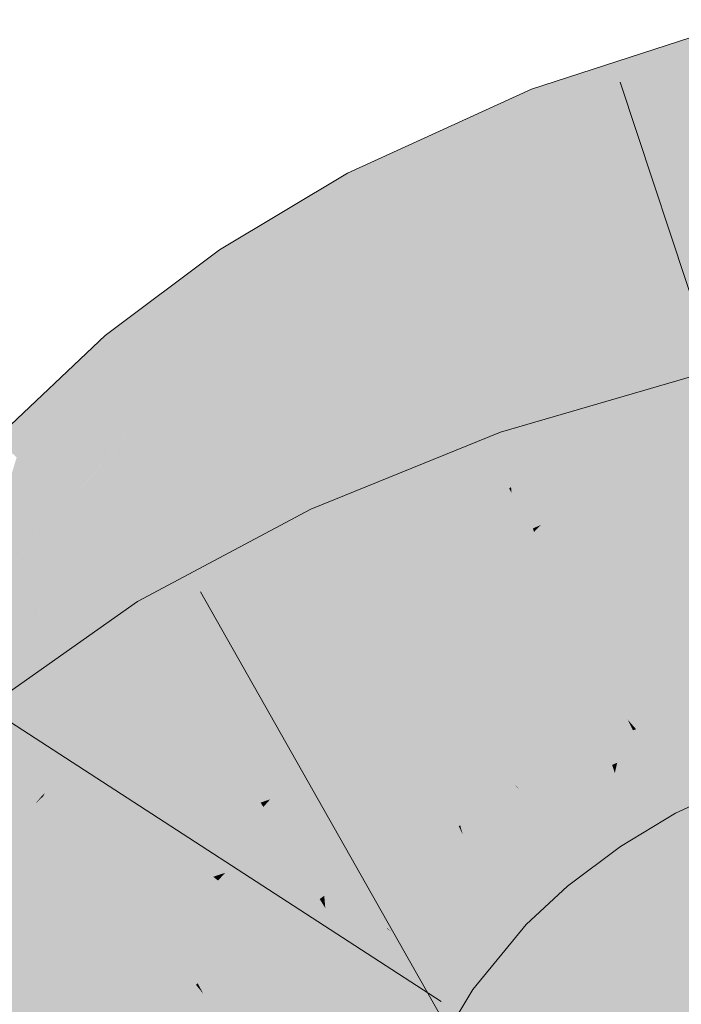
# Model space of a CAD drawing. Extents: x -620 to 300, y 62 to 1112.
# Tile 182 of 256: x 192.542 to 192.772, y 742.757 to 743.099. Entities that reach past the tile are written whole.
import ezdxf

# ---------------------------------------------------------------- set-up
doc = ezdxf.new("R2010")
doc.units = 0
doc.layers.get('0').update_dxf_attribs({"lineweight": 13})
doc.layers.add('E_Leerrohr 25-A06G9S0I8I', color=7, linetype='Continuous', lineweight=9, true_color=0xff8000)
doc.layers.add('E_Leerrohr 25-Shading', color=7, linetype='Continuous', lineweight=9, true_color=0xff8000)

# ---------------------------------------------------------------- blocks, each defined once
blk = doc.blocks.new('Shading-A06G9RJD8I', base_point=(167.93033, 740.8833))
at = {"layer": 'E_Leerrohr 25-Shading', "color": 43, "true_color": 0xd7ab7f}
for points in [[(192.76642, 743.09045), (192.7442, 743.05774), (192.79379, 743.09937), (192.7975, 743.08374)], [(192.72238, 743.06799), (192.76642, 743.09045), (192.72125, 743.07086), (192.74767, 743.08435)], [(192.72238, 743.06799), (192.72925, 743.05048), (192.76642, 743.09045), (192.7442, 743.05774)], [(192.74767, 743.08435), (192.71956, 743.0752), (192.72125, 743.07086)], [(192.7975, 743.08374), (192.7442, 743.05774), (192.79913, 743.07684), (192.73697, 743.04712)], [(192.79913, 743.07684), (192.73697, 743.04712), (192.75931, 743.04974), (192.73289, 743.04108)], [(192.79913, 743.07684), (192.75931, 743.04974), (192.80096, 743.06915)], [(192.66025, 743.03705), (192.66252, 743.03259), (192.71567, 743.07343), (192.68283, 743.04584)], [(192.71567, 743.07343), (192.68283, 743.04584), (192.71956, 743.0752), (192.72125, 743.07086)], [(192.70872, 743.06885), (192.71567, 743.07343), (192.71039, 743.07098)], [(192.66025, 743.03705), (192.70872, 743.06885), (192.65567, 743.04602), (192.71039, 743.07098)], [(192.68283, 743.04584), (192.66389, 743.02991), (192.72125, 743.07086), (192.72238, 743.06799)], [(192.75931, 743.04974), (192.80225, 743.06378), (192.80096, 743.06915)], [(192.66389, 743.02991), (192.67171, 743.01465), (192.72238, 743.06799), (192.72925, 743.05048)], [(192.7442, 743.05774), (192.72925, 743.05048), (192.73697, 743.04712), (192.73157, 743.04449)], [(192.72925, 743.05048), (192.67171, 743.01465), (192.7052, 743.02844), (192.67236, 743.01343)], [(192.72925, 743.05048), (192.7052, 743.02844), (192.73157, 743.04449)], [(192.6208, 743.005), (192.66025, 743.03705), (192.64278, 743.03827), (192.65567, 743.04602)], [(192.66252, 743.03259), (192.66389, 743.02991), (192.68283, 743.04584)], [(192.73157, 743.04449), (192.73289, 743.04108), (192.73697, 743.04712)], [(192.7052, 743.02844), (192.73289, 743.04108), (192.73157, 743.04449)], [(192.64278, 743.03827), (192.61115, 743.01941), (192.61708, 743.01056)], [(192.6208, 743.005), (192.64278, 743.03827), (192.61708, 743.01056)], [(192.6208, 743.005), (192.62343, 743.0011), (192.66025, 743.03705), (192.66252, 743.03259)], [(192.62343, 743.0011), (192.62506, 742.99866), (192.66252, 743.03259), (192.66389, 743.02991)], [(192.62506, 742.99866), (192.67171, 743.01465), (192.66389, 743.02991)], [(192.59372, 743.00629), (192.58676, 742.97217), (192.61115, 743.01941), (192.61708, 743.01056)], [(192.62506, 742.99866), (192.63156, 742.98901), (192.67171, 743.01465), (192.66191, 743.00714)], [(192.66191, 743.00714), (192.67236, 743.01343), (192.67171, 743.01465)], [(192.58676, 742.97217), (192.58662, 742.97144), (192.61708, 743.01056), (192.6208, 743.005)], [(192.5806, 742.97858), (192.59372, 743.00629), (192.573, 742.98761), (192.57527, 742.99249)], [(192.58662, 742.97144), (192.59372, 743.00629), (192.5806, 742.97858)], [(192.58662, 742.97144), (192.58946, 742.96802), (192.6208, 743.005), (192.62343, 743.0011)], [(192.58946, 742.96802), (192.59129, 742.96582), (192.62343, 743.0011), (192.62506, 742.99866)], [(192.59492, 742.96155), (192.63156, 742.98901), (192.59129, 742.96582), (192.62506, 742.99866)], [(192.57527, 742.99249), (192.57138, 742.98956), (192.573, 742.98761)], [(192.54831, 742.96771), (192.56538, 742.96869), (192.57138, 742.98956)], [(192.57138, 742.98956), (192.56538, 742.96869), (192.573, 742.98761)], [(192.56538, 742.96869), (192.5806, 742.97858), (192.573, 742.98761)], [(192.80733, 742.98462), (192.77162, 742.97424), (192.80812, 742.98126), (192.77023, 742.97284)], [(192.77023, 742.97284), (192.74213, 742.94373), (192.80812, 742.98126), (192.80978, 742.9743)], [(192.56538, 742.96869), (192.55536, 742.93365), (192.5806, 742.97858), (192.56915, 742.95032)], [(192.56915, 742.95032), (192.58662, 742.97144), (192.5806, 742.97858)], [(192.81096, 742.96942), (192.80978, 742.9743), (192.73267, 742.9339), (192.74213, 742.94373)], [(192.76714, 742.97217), (192.77162, 742.97424), (192.75508, 742.96942)], [(192.77162, 742.97424), (192.76714, 742.97217), (192.77023, 742.97284)], [(192.55536, 742.93365), (192.55838, 742.93091), (192.58662, 742.97144), (192.58946, 742.96802)], [(192.75349, 742.96899), (192.71121, 742.94897), (192.76714, 742.97217), (192.71216, 742.94611)], [(192.76714, 742.97217), (192.71216, 742.94611), (192.74213, 742.94373), (192.71681, 742.93225)], [(192.76714, 742.97217), (192.74213, 742.94373), (192.77023, 742.97284)], [(192.75349, 742.96899), (192.76714, 742.97217), (192.75508, 742.96942)], [(192.53351, 742.95374), (192.54059, 742.9472), (192.54831, 742.96771)], [(192.54831, 742.96771), (192.54059, 742.9472), (192.56538, 742.96869), (192.55241, 742.9364)], [(192.55241, 742.9364), (192.55536, 742.93365), (192.56538, 742.96869)], [(192.58946, 742.96802), (192.56351, 742.93701), (192.56044, 742.92902), (192.55905, 742.9303)], [(192.58946, 742.96802), (192.56044, 742.92902), (192.59129, 742.96582)], [(192.70979, 742.95319), (192.71121, 742.94897), (192.72635, 742.96112), (192.75349, 742.96899)], [(192.81113, 742.96869), (192.73267, 742.9339), (192.81261, 742.96246), (192.72275, 742.92365)], [(192.81096, 742.96942), (192.73267, 742.9339), (192.80888, 742.96771)], [(192.56049, 742.92896), (192.59492, 742.96155), (192.56044, 742.92902), (192.59129, 742.96582)], [(192.72635, 742.96112), (192.70885, 742.95599), (192.70979, 742.95319)], [(192.81261, 742.96246), (192.72275, 742.92365), (192.77174, 742.93622), (192.72049, 742.92126)], [(192.69357, 742.94348), (192.70979, 742.95319), (192.70778, 742.95557), (192.70885, 742.95599)], [(192.64873, 742.9165), (192.6505, 742.91278), (192.70979, 742.95319), (192.71121, 742.94897)], [(192.68802, 742.94757), (192.67624, 742.93304), (192.70778, 742.95557), (192.69357, 742.94348)], [(192.52238, 742.88721), (192.55241, 742.9364), (192.54059, 742.9472)], [(192.64873, 742.9165), (192.67624, 742.93304), (192.64282, 742.9292), (192.68802, 742.94757)], [(192.6505, 742.91278), (192.65173, 742.9101), (192.71121, 742.94897), (192.71216, 742.94611)], [(192.65173, 742.9101), (192.65724, 742.89832), (192.71216, 742.94611), (192.71681, 742.93225)], [(192.74213, 742.94373), (192.71681, 742.93225), (192.73267, 742.9339), (192.71838, 742.92761)], [(192.52238, 742.88721), (192.52428, 742.88586), (192.55241, 742.9364), (192.54765, 742.92181)], [(192.54765, 742.92181), (192.55536, 742.93365), (192.55241, 742.9364)], [(192.56351, 742.93701), (192.55838, 742.93091), (192.55905, 742.9303)], [(192.52428, 742.88586), (192.55838, 742.93091), (192.55536, 742.93365)], [(192.71681, 742.93225), (192.65724, 742.89832), (192.67146, 742.90137), (192.65831, 742.896)], [(192.71681, 742.93225), (192.67146, 742.90137), (192.71838, 742.92761)], [(192.73267, 742.9339), (192.71838, 742.92761), (192.72275, 742.92365), (192.72008, 742.92249)], [(192.52428, 742.88586), (192.52499, 742.88531), (192.55838, 742.93091), (192.54297, 742.90747)], [(192.55838, 742.93091), (192.54297, 742.90747), (192.55905, 742.9303), (192.5544, 742.92151)], [(192.5544, 742.92151), (192.56049, 742.92896), (192.55905, 742.9303)], [(192.59561, 742.8819), (192.59505, 742.87677), (192.64282, 742.9292), (192.64873, 742.9165)], [(192.59819, 742.90533), (192.59561, 742.8819), (192.64278, 742.9292)], [(192.59561, 742.8819), (192.64282, 742.9292), (192.64278, 742.9292)], [(192.71838, 742.92761), (192.67146, 742.90137), (192.72008, 742.92249), (192.71031, 742.91718)], [(192.71031, 742.91718), (192.72049, 742.92126), (192.72008, 742.92249)], [(192.72008, 742.92249), (192.72049, 742.92126), (192.72275, 742.92365)], [(192.59505, 742.87677), (192.59706, 742.87347), (192.64873, 742.9165), (192.6505, 742.91278)], [(192.59706, 742.87347), (192.59854, 742.87103), (192.6505, 742.91278), (192.65173, 742.9101)], [(192.59854, 742.87103), (192.65724, 742.89832), (192.65173, 742.9101)], [(192.59819, 742.90533), (192.58263, 742.89703), (192.58823, 742.88788)], [(192.58823, 742.88788), (192.59332, 742.87958), (192.59819, 742.90533), (192.59561, 742.8819)], [(192.59854, 742.87103), (192.60175, 742.86584), (192.65724, 742.89832), (192.63994, 742.88623)], [(192.63994, 742.88623), (192.65831, 742.896), (192.65724, 742.89832)], [(192.54732, 742.8324), (192.56754, 742.86945), (192.55675, 742.87885), (192.5802, 742.89532)], [(192.55452, 742.83911), (192.58263, 742.89703), (192.55122, 742.836), (192.56754, 742.86945)], [(192.58823, 742.88788), (192.58263, 742.89703), (192.57236, 742.85565), (192.55452, 742.83911)], [(192.56754, 742.86945), (192.58263, 742.89703), (192.5802, 742.89532)], [(192.57236, 742.85565), (192.57741, 742.86035), (192.58823, 742.88788), (192.59332, 742.87958)], [(192.59332, 742.87958), (192.59505, 742.87677), (192.59561, 742.8819)], [(192.55675, 742.87885), (192.52673, 742.85773), (192.53966, 742.8418)], [(192.54732, 742.8324), (192.55675, 742.87885), (192.53966, 742.8418)], [(192.57741, 742.86035), (192.59505, 742.87677), (192.59332, 742.87958)], [(192.59505, 742.87677), (192.55452, 742.83911), (192.59706, 742.87347), (192.57916, 742.85699)], [(192.80095, 742.86713), (192.7973, 742.87646), (192.75598, 742.85266), (192.75296, 742.85608)], [(192.56412, 742.83942), (192.59854, 742.87103), (192.5544, 742.83258), (192.55641, 742.83496)], [(192.55641, 742.83496), (192.59854, 742.87103), (192.56001, 742.83936), (192.57916, 742.85699)], [(192.56412, 742.83942), (192.60175, 742.86584), (192.59854, 742.87103)], [(192.57916, 742.85699), (192.59854, 742.87103), (192.59706, 742.87347)], [(192.56754, 742.86945), (192.54732, 742.8324), (192.55122, 742.836)], [(192.76158, 742.84631), (192.80408, 742.85913), (192.75598, 742.85266), (192.80095, 742.86713)], [(192.57916, 742.85699), (192.55452, 742.83911), (192.55032, 742.83038)], [(192.80621, 742.8537), (192.80408, 742.85913), (192.76553, 742.8418), (192.76158, 742.84631)], [(192.7549, 742.85229), (192.75296, 742.85608), (192.73099, 742.84094), (192.73013, 742.84222)], [(192.75598, 742.85266), (192.75296, 742.85608), (192.7549, 742.85229)], [(192.76553, 742.8418), (192.76901, 742.83783), (192.80621, 742.8537), (192.80806, 742.84894)], [(192.73511, 742.83484), (192.75845, 742.84534), (192.73099, 742.84094), (192.7549, 742.85229)], [(192.75845, 742.84534), (192.76158, 742.84631), (192.7549, 742.85229), (192.75598, 742.85266)], [(192.76096, 742.84045), (192.76553, 742.8418), (192.75845, 742.84534), (192.76158, 742.84631)], [(192.76901, 742.83783), (192.7782, 742.82745), (192.80806, 742.84894), (192.81064, 742.84235)], [(192.73804, 742.83051), (192.76096, 742.84045), (192.73511, 742.83484), (192.75845, 742.84534)], [(192.52675, 742.80768), (192.54732, 742.8324), (192.53966, 742.8418)], [(192.71252, 742.82153), (192.73511, 742.83484), (192.71576, 742.83148), (192.73099, 742.84094)], [(192.73099, 742.84094), (192.73013, 742.84222), (192.71576, 742.83148)], [(192.73804, 742.83051), (192.74011, 742.82739), (192.76096, 742.84045), (192.76103, 742.84033)], [(192.74011, 742.82739), (192.74065, 742.8266), (192.76103, 742.84033), (192.76315, 742.83618)], [(192.76315, 742.83618), (192.76901, 742.83783), (192.76096, 742.84045), (192.76553, 742.8418)], [(192.55452, 742.83911), (192.54732, 742.8324), (192.55032, 742.83038), (192.54951, 742.82965)], [(192.54979, 742.82935), (192.55641, 742.83496), (192.55032, 742.83038), (192.56001, 742.83936)], [(192.74757, 742.81628), (192.76892, 742.82495), (192.74065, 742.8266), (192.76315, 742.83618)], [(192.76892, 742.82495), (192.7782, 742.82745), (192.76315, 742.83618), (192.76901, 742.83783)], [(192.55641, 742.83496), (192.54979, 742.82935), (192.5544, 742.83258)], [(192.71571, 742.81769), (192.73804, 742.83051), (192.71252, 742.82153), (192.73511, 742.83484)], [(192.54732, 742.8324), (192.52661, 742.80756), (192.54951, 742.82965), (192.54706, 742.82678)], [(192.54706, 742.82678), (192.54979, 742.82935), (192.54951, 742.82965)], [(192.54951, 742.82965), (192.54979, 742.82935), (192.55032, 742.83038)], [(192.71252, 742.82153), (192.71576, 742.83148), (192.70862, 742.82617)], [(192.73804, 742.83051), (192.7229, 742.82184), (192.74011, 742.82739), (192.72389, 742.82098)], [(192.71252, 742.82153), (192.70862, 742.82617), (192.6936, 742.80682), (192.69073, 742.80945)], [(192.72002, 742.81256), (192.72633, 742.80505), (192.74065, 742.8266), (192.74757, 742.81628)], [(192.72002, 742.81256), (192.74065, 742.8266), (192.73402, 742.82294)], [(192.74011, 742.82739), (192.72389, 742.82098), (192.73402, 742.82294), (192.7265, 742.81873)], [(192.73402, 742.82294), (192.74065, 742.8266), (192.74011, 742.82739)], [(192.76965, 742.82349), (192.7782, 742.82745), (192.76892, 742.82495)], [(192.71858, 742.81427), (192.72002, 742.81256), (192.73402, 742.82294)], [(192.74757, 742.81628), (192.76965, 742.82349), (192.76892, 742.82495)], [(192.74757, 742.81628), (192.7494, 742.81354), (192.76965, 742.82349), (192.76112, 742.8183)], [(192.69704, 742.80371), (192.71571, 742.81769), (192.6936, 742.80682), (192.71252, 742.82153)], [(192.7229, 742.82184), (192.71571, 742.81769), (192.72389, 742.82098)], [(192.72389, 742.82098), (192.71571, 742.81769), (192.7265, 742.81873), (192.71858, 742.81427)], [(192.70016, 742.80084), (192.71858, 742.81427), (192.69704, 742.80371), (192.71571, 742.81769)], [(192.74757, 742.81628), (192.72633, 742.80505), (192.7494, 742.81354), (192.74123, 742.80927)], [(192.7494, 742.81354), (192.75055, 742.81189), (192.76112, 742.8183)], [(192.70016, 742.80084), (192.70345, 742.79779), (192.71858, 742.81427), (192.72002, 742.81256)], [(192.70345, 742.79779), (192.70876, 742.79297), (192.72002, 742.81256), (192.72633, 742.80505)], [(192.74123, 742.80927), (192.75055, 742.81189), (192.7494, 742.81354)], [(192.69144, 742.80884), (192.69073, 742.80945), (192.66949, 742.78351)], [(192.67068, 742.78235), (192.6936, 742.80682), (192.66949, 742.78351), (192.69144, 742.80884)], [(192.74123, 742.80927), (192.72633, 742.80505), (192.72849, 742.80249)], [(192.75055, 742.81189), (192.74123, 742.80927), (192.73099, 742.79956), (192.72849, 742.80249)], [(192.75055, 742.81189), (192.73099, 742.79956), (192.74121, 742.80487)], [(192.67406, 742.77997), (192.69704, 742.80371), (192.67068, 742.78235), (192.6936, 742.80682)], [(192.6772, 742.77777), (192.70016, 742.80084), (192.67406, 742.77997), (192.69704, 742.80371)], [(192.72633, 742.80505), (192.70876, 742.79297), (192.72849, 742.80249), (192.71124, 742.79065)], [(192.71124, 742.79065), (192.71411, 742.78802), (192.72849, 742.80249), (192.73099, 742.79956)], [(192.73099, 742.79956), (192.73216, 742.79816), (192.74121, 742.80487)], [(192.6772, 742.77777), (192.68233, 742.77411), (192.70016, 742.80084), (192.70345, 742.79779)], [(192.71411, 742.78802), (192.71771, 742.78473), (192.73099, 742.79956), (192.73216, 742.79816)], [(192.68233, 742.77411), (192.68597, 742.77155), (192.70345, 742.79779), (192.70876, 742.79297)], [(192.70876, 742.79297), (192.68597, 742.77155), (192.71124, 742.79065), (192.68877, 742.76959)], [(192.68877, 742.76959), (192.69185, 742.7674), (192.71124, 742.79065), (192.71411, 742.78802)], [(192.71411, 742.78802), (192.69185, 742.7674), (192.70778, 742.77258), (192.69487, 742.76526)], [(192.71411, 742.78802), (192.70778, 742.77258), (192.71771, 742.78473)], [(192.67068, 742.78235), (192.66934, 742.78333), (192.65152, 742.75354), (192.65128, 742.75366)], [(192.65463, 742.75189), (192.67406, 742.77997), (192.65152, 742.75354), (192.67068, 742.78235)], [(192.67068, 742.78235), (192.66949, 742.78351), (192.66934, 742.78333)], [(192.65759, 742.75031), (192.6772, 742.77777), (192.65463, 742.75189), (192.67406, 742.77997)], [(192.65759, 742.75031), (192.66354, 742.74713), (192.6772, 742.77777), (192.68233, 742.77411)], [(192.66354, 742.74713), (192.66608, 742.74579), (192.68233, 742.77411), (192.68597, 742.77155)], [(192.68597, 742.77155), (192.66608, 742.74579), (192.68877, 742.76959), (192.66911, 742.74414)], [(192.69487, 742.76526), (192.69923, 742.76215), (192.70778, 742.77258)], [(192.66911, 742.74414), (192.67232, 742.74249), (192.68877, 742.76959), (192.69185, 742.7674)], [(192.69185, 742.7674), (192.68088, 742.75342), (192.69487, 742.76526)], [(192.68088, 742.75342), (192.69923, 742.76215), (192.69487, 742.76526)], [(192.68088, 742.75342), (192.67232, 742.74249), (192.69923, 742.76215), (192.68361, 742.73645)]]:
    blk.add_solid(points, dxfattribs=at)
at = {"layer": 'E_Leerrohr 25-Shading', "color": 31, "true_color": 0xfabd7f}
for points in [[(192.75931, 743.04974), (192.76205, 743.00665), (192.80225, 743.06378), (192.80687, 743.04425)], [(192.75931, 743.04974), (192.73289, 743.04108), (192.73767, 743.02887)], [(192.73767, 743.02887), (192.75026, 742.9967), (192.75931, 743.04974), (192.76205, 743.00665)], [(192.80687, 743.04425), (192.76205, 743.00665), (192.81657, 743.00336), (192.7646, 742.96667)], [(192.7052, 743.02844), (192.70773, 742.99658), (192.73289, 743.04108), (192.73767, 743.02887)], [(192.7052, 743.02844), (192.67236, 743.01343), (192.67998, 742.99854)], [(192.67998, 742.99854), (192.69051, 742.97797), (192.7052, 743.02844), (192.70773, 742.99658)], [(192.73767, 743.02887), (192.70773, 742.99658), (192.75026, 742.9967), (192.71069, 742.95947)], [(192.66191, 743.00714), (192.66721, 742.98157), (192.67236, 743.01343), (192.67998, 742.99854)], [(192.66191, 743.00714), (192.63156, 742.98901), (192.64032, 742.97595)], [(192.64032, 742.97595), (192.651, 742.96008), (192.66191, 743.00714), (192.66721, 742.98157)], [(192.76205, 743.00665), (192.75026, 742.9967), (192.7646, 742.96667), (192.76257, 742.96521)], [(192.81657, 743.00336), (192.7646, 742.96667), (192.82187, 742.98108), (192.76509, 742.9588)], [(192.67998, 742.99854), (192.66721, 742.98157), (192.69051, 742.97797), (192.67245, 742.95618)], [(192.70773, 742.99658), (192.69051, 742.97797), (192.71069, 742.95947), (192.70346, 742.9527)], [(192.74135, 742.95398), (192.75026, 742.9967), (192.71249, 742.93683), (192.71069, 742.95947)], [(192.76213, 742.96637), (192.75026, 742.9967), (192.74135, 742.95398)], [(192.64032, 742.97595), (192.63156, 742.98901), (192.61592, 742.93652), (192.59492, 742.96155)], [(192.66721, 742.98157), (192.651, 742.96008), (192.67245, 742.95618), (192.66203, 742.94366)], [(192.76509, 742.9588), (192.82265, 742.97778), (192.82187, 742.98108)], [(192.69051, 742.97797), (192.67245, 742.95618), (192.70346, 742.9527), (192.67859, 742.92651)], [(192.83095, 742.94275), (192.82265, 742.97778), (192.77586, 742.93127), (192.76509, 742.9588)], [(192.61592, 742.93652), (192.62657, 742.92383), (192.64032, 742.97595), (192.651, 742.96008)], [(192.76257, 742.96521), (192.76213, 742.96637), (192.73994, 742.94727), (192.74135, 742.95398)], [(192.76257, 742.96521), (192.76509, 742.9588), (192.7646, 742.96667)], [(192.73994, 742.94727), (192.76509, 742.9588), (192.76257, 742.96521)], [(192.61592, 742.93652), (192.59492, 742.96155), (192.59476, 742.89752), (192.56049, 742.92896)], [(192.651, 742.96008), (192.62657, 742.92383), (192.66203, 742.94366), (192.63754, 742.91077)], [(192.71069, 742.95947), (192.70346, 742.9527), (192.71249, 742.93683), (192.71179, 742.93646)], [(192.67245, 742.95618), (192.66203, 742.94366), (192.67859, 742.92651), (192.67561, 742.9234)], [(192.73994, 742.94727), (192.75607, 742.92676), (192.76509, 742.9588), (192.77586, 742.93127)], [(192.70346, 742.9527), (192.67859, 742.92651), (192.71179, 742.93646), (192.68085, 742.91565)], [(192.73994, 742.94727), (192.74135, 742.95398), (192.71266, 742.93475), (192.71249, 742.93683)], [(192.81581, 742.94904), (192.77174, 742.93622), (192.77507, 742.90271), (192.7628, 742.89813)], [(192.71266, 742.93475), (192.72461, 742.91138), (192.73994, 742.94727), (192.75954, 742.92236)], [(192.66203, 742.94366), (192.63754, 742.91077), (192.67561, 742.9234), (192.65102, 742.89471)], [(192.59476, 742.89752), (192.60519, 742.88794), (192.61592, 742.93652), (192.62657, 742.92383)], [(192.68085, 742.91565), (192.71266, 742.93475), (192.71179, 742.93646)], [(192.71179, 742.93646), (192.71266, 742.93475), (192.71249, 742.93683)], [(192.77174, 742.93622), (192.72049, 742.92126), (192.72752, 742.90033)], [(192.77174, 742.93622), (192.72752, 742.90033), (192.7628, 742.89813), (192.73209, 742.88666)], [(192.72461, 742.91138), (192.71266, 742.93475), (192.69115, 742.90027), (192.68085, 742.91565)], [(192.54189, 742.87341), (192.57338, 742.85114), (192.56013, 742.92853), (192.58264, 742.87128)], [(192.5493, 742.89581), (192.56013, 742.92853), (192.5544, 742.92151)], [(192.56013, 742.92853), (192.58264, 742.87128), (192.56049, 742.92896), (192.59476, 742.89752)], [(192.78552, 742.90656), (192.77586, 742.93127), (192.77509, 742.90271), (192.75607, 742.92676)], [(192.67561, 742.9234), (192.68085, 742.91565), (192.67859, 742.92651)], [(192.62657, 742.92383), (192.60519, 742.88794), (192.63754, 742.91077), (192.61592, 742.87811)], [(192.65102, 742.89471), (192.65176, 742.89386), (192.67561, 742.9234), (192.68085, 742.91565)], [(192.75954, 742.92236), (192.72461, 742.91138), (192.79607, 742.87604), (192.75003, 742.86182)], [(192.53371, 742.87915), (192.54189, 742.87341), (192.5544, 742.92151), (192.5493, 742.89581)], [(192.53371, 742.87915), (192.5544, 742.92151), (192.54297, 742.90747)], [(192.72049, 742.92126), (192.6768, 742.88251), (192.72752, 742.90033), (192.68314, 742.86029)], [(192.6768, 742.88251), (192.72049, 742.92126), (192.71031, 742.91718)], [(192.75938, 742.88354), (192.82596, 742.90649), (192.78609, 742.91022), (192.82295, 742.91913)], [(192.65176, 742.89386), (192.65726, 742.88849), (192.68085, 742.91565), (192.69115, 742.90027)], [(192.67146, 742.90137), (192.6768, 742.88251), (192.71031, 742.91718)], [(192.72461, 742.91138), (192.69115, 742.90027), (192.73476, 742.8916), (192.70741, 742.8761)], [(192.63754, 742.91077), (192.61592, 742.87811), (192.65024, 742.89569), (192.62561, 742.8692)], [(192.75938, 742.88354), (192.78609, 742.91022), (192.76173, 742.89362)], [(192.54297, 742.90747), (192.52499, 742.88531), (192.53371, 742.87915)], [(192.82596, 742.90649), (192.75938, 742.88354), (192.80113, 742.89233)], [(192.67146, 742.90137), (192.65831, 742.896), (192.66124, 742.88977)], [(192.66124, 742.88977), (192.66859, 742.87402), (192.67146, 742.90137), (192.6768, 742.88251)], [(192.7628, 742.89813), (192.76173, 742.89362), (192.77507, 742.90271)], [(192.70741, 742.8761), (192.69115, 742.90027), (192.68477, 742.86169), (192.65726, 742.88849)], [(192.73209, 742.88666), (192.72752, 742.90033), (192.69423, 742.8703)], [(192.73209, 742.88666), (192.7357, 742.87585), (192.7628, 742.89813), (192.76173, 742.89362)], [(192.83044, 742.8877), (192.82799, 742.89795), (192.75531, 742.86615), (192.80113, 742.89233)], [(192.59476, 742.89752), (192.58264, 742.87128), (192.60519, 742.88794), (192.58875, 742.85571)], [(192.62561, 742.8692), (192.65176, 742.89386), (192.65024, 742.89569)], [(192.63994, 742.88623), (192.64169, 742.86511), (192.65831, 742.896), (192.66124, 742.88977)], [(192.66069, 742.88324), (192.65176, 742.89386), (192.6274, 742.86761), (192.62561, 742.8692)], [(192.65726, 742.88849), (192.65176, 742.89386), (192.65649, 742.88824)], [(192.70741, 742.8761), (192.72231, 742.85388), (192.73476, 742.8916), (192.75003, 742.86182)], [(192.75938, 742.88354), (192.76173, 742.89362), (192.74149, 742.87982)], [(192.80113, 742.89233), (192.75938, 742.88354), (192.78183, 742.88129), (192.75694, 742.87317)], [(192.61592, 742.87811), (192.60519, 742.88794), (192.58897, 742.85516), (192.58875, 742.85571)], [(192.66124, 742.88977), (192.64169, 742.86511), (192.66859, 742.87402), (192.64336, 742.84509)], [(192.65726, 742.88849), (192.65649, 742.88824), (192.68477, 742.86169), (192.68456, 742.86157)], [(192.68456, 742.86157), (192.65649, 742.88824), (192.68256, 742.86029), (192.67305, 742.86853)], [(192.83044, 742.8877), (192.75145, 742.84973), (192.83342, 742.87518), (192.74939, 742.841)], [(192.83044, 742.8877), (192.75531, 742.86615), (192.75145, 742.84973)], [(192.63994, 742.88623), (192.60175, 742.86584), (192.61238, 742.84845)], [(192.61238, 742.84845), (192.6194, 742.83698), (192.63994, 742.88623), (192.64169, 742.86511)], [(192.6929, 742.86676), (192.68631, 742.84906), (192.73218, 742.88641), (192.7357, 742.87585)], [(192.69423, 742.8703), (192.6929, 742.86676), (192.73209, 742.88666), (192.73218, 742.88641)], [(192.66069, 742.88324), (192.6274, 742.86761), (192.68086, 742.85919), (192.65598, 742.84137)], [(192.6768, 742.88251), (192.66859, 742.87402), (192.68314, 742.86029), (192.67741, 742.85516)], [(192.7357, 742.87585), (192.75938, 742.88354), (192.74149, 742.87982)], [(192.7357, 742.87585), (192.74747, 742.87006), (192.75938, 742.88354), (192.75694, 742.87317)], [(192.75694, 742.87317), (192.75531, 742.86615), (192.78183, 742.88129)], [(192.5246, 742.84344), (192.52791, 742.81915), (192.53371, 742.87915), (192.54189, 742.87341)], [(192.61592, 742.87811), (192.58897, 742.85516), (192.60565, 742.86011)], [(192.61592, 742.87811), (192.60565, 742.86011), (192.62561, 742.8692), (192.62219, 742.86505)], [(192.67741, 742.85516), (192.66859, 742.87402), (192.64427, 742.83398), (192.64336, 742.84509)], [(192.70847, 742.87451), (192.70741, 742.8761), (192.68513, 742.86133), (192.68477, 742.86169)], [(192.69907, 742.84778), (192.72231, 742.85388), (192.68513, 742.86133), (192.70847, 742.87451)], [(192.7357, 742.87585), (192.68631, 742.84906), (192.71217, 742.85797)], [(192.73863, 742.86713), (192.7357, 742.87585), (192.71223, 742.85803)], [(192.74747, 742.87006), (192.7357, 742.87585), (192.73863, 742.86713)], [(192.83342, 742.87518), (192.74939, 742.841), (192.83522, 742.86768), (192.74857, 742.83746)], [(192.75003, 742.86182), (192.75296, 742.85608), (192.79607, 742.87604), (192.79616, 742.87598)], [(192.54189, 742.87341), (192.52791, 742.81915), (192.56363, 742.82562), (192.54095, 742.81226)], [(192.54189, 742.87341), (192.56363, 742.82562), (192.57338, 742.85114)], [(192.58264, 742.87128), (192.57338, 742.85114), (192.58875, 742.85571), (192.58296, 742.84436)], [(192.68631, 742.84906), (192.69423, 742.8703), (192.68314, 742.86029)], [(192.74747, 742.87006), (192.75531, 742.86615), (192.75694, 742.87317)], [(192.6274, 742.86761), (192.62561, 742.8692), (192.62219, 742.86505)], [(192.6274, 742.86761), (192.62219, 742.86505), (192.64909, 742.83569), (192.64023, 742.83374)], [(192.6274, 742.86761), (192.64909, 742.83569), (192.65598, 742.84137)], [(192.68254, 742.86029), (192.67305, 742.86853), (192.68086, 742.85919)], [(192.74158, 742.85834), (192.73863, 742.86713), (192.68883, 742.84027), (192.71223, 742.85803)], [(192.74158, 742.85834), (192.75531, 742.86615), (192.73863, 742.86713), (192.74747, 742.87006)], [(192.74857, 742.83746), (192.83632, 742.86304), (192.83522, 742.86768)], [(192.56412, 742.83942), (192.58325, 742.80298), (192.60175, 742.86584), (192.61238, 742.84845)], [(192.60565, 742.86011), (192.59462, 742.84082), (192.62219, 742.86505), (192.59717, 742.83435)], [(192.59717, 742.83435), (192.60796, 742.82672), (192.62219, 742.86505), (192.64023, 742.83374)], [(192.64336, 742.84509), (192.64169, 742.86511), (192.62543, 742.82715), (192.6194, 742.83698)], [(192.75531, 742.86615), (192.74158, 742.85834), (192.75145, 742.84973), (192.74544, 742.84686)], [(192.58897, 742.85516), (192.59462, 742.84082), (192.60565, 742.86011)], [(192.68631, 742.84906), (192.68314, 742.86029), (192.68109, 742.84729), (192.67741, 742.85516)], [(192.69748, 742.84735), (192.68254, 742.86029), (192.69205, 742.84589), (192.68086, 742.85919)], [(192.69907, 742.84778), (192.68456, 742.86157), (192.69748, 742.84735), (192.68256, 742.86029)], [(192.68456, 742.86157), (192.69907, 742.84778), (192.68477, 742.86169)], [(192.75003, 742.86182), (192.72231, 742.85388), (192.75296, 742.85608), (192.72807, 742.84534)], [(192.85681, 742.7771), (192.83632, 742.86304), (192.77666, 742.75366), (192.74857, 742.83746)], [(192.65598, 742.84137), (192.65962, 742.83801), (192.68086, 742.85919), (192.69205, 742.84589)], [(192.68631, 742.84906), (192.68883, 742.84027), (192.71217, 742.85797)], [(192.74158, 742.85834), (192.68883, 742.84027), (192.69261, 742.8269)], [(192.74158, 742.85834), (192.69261, 742.8269), (192.74544, 742.84686), (192.69481, 742.81921)], [(192.58875, 742.85571), (192.58296, 742.84436), (192.59462, 742.84082), (192.59271, 742.83746)], [(192.67741, 742.85516), (192.64427, 742.83398), (192.66301, 742.84076)], [(192.68109, 742.84729), (192.67741, 742.85516), (192.66301, 742.84076)], [(192.72231, 742.85388), (192.69907, 742.84778), (192.72807, 742.84534), (192.7094, 742.83771)], [(192.72807, 742.84534), (192.73013, 742.84222), (192.75296, 742.85608)], [(192.58296, 742.84436), (192.57338, 742.85114), (192.58159, 742.84119), (192.56735, 742.83533)], [(192.75145, 742.84973), (192.74544, 742.84686), (192.74939, 742.841), (192.74763, 742.84027)], [(192.61238, 742.84845), (192.58325, 742.80298), (192.6194, 742.83698), (192.58859, 742.79285)], [(192.68553, 742.83777), (192.68109, 742.84729), (192.64519, 742.82294), (192.66301, 742.84076)], [(192.68883, 742.84027), (192.68631, 742.84906), (192.68553, 742.83777), (192.68109, 742.84729)], [(192.69748, 742.84735), (192.69205, 742.84589), (192.70888, 742.83746), (192.70161, 742.83453)], [(192.74544, 742.84686), (192.69481, 742.81921), (192.74763, 742.84027), (192.69574, 742.81592)], [(192.69907, 742.84778), (192.69748, 742.84735), (192.7094, 742.83771), (192.70886, 742.83746)], [(192.58296, 742.84436), (192.564, 742.79999), (192.59271, 742.83746), (192.57242, 742.79553)], [(192.64336, 742.84509), (192.62543, 742.82715), (192.62874, 742.82831)], [(192.64427, 742.83398), (192.64336, 742.84509), (192.62877, 742.82837)], [(192.69205, 742.84589), (192.65962, 742.83801), (192.70161, 742.83453), (192.67471, 742.82416)], [(192.72807, 742.84534), (192.7094, 742.83771), (192.73013, 742.84222), (192.71419, 742.83301)], [(192.56735, 742.83533), (192.55559, 742.8045), (192.58159, 742.84119), (192.564, 742.79999)], [(192.59271, 742.83746), (192.59717, 742.83435), (192.59462, 742.84082)], [(192.64427, 742.83398), (192.64519, 742.82294), (192.66301, 742.84076)], [(192.64909, 742.83569), (192.65962, 742.83801), (192.65598, 742.84137)], [(192.68883, 742.84027), (192.68553, 742.83777), (192.69261, 742.8269), (192.69106, 742.82593)], [(192.69574, 742.81592), (192.74857, 742.83746), (192.74763, 742.84027)], [(192.71419, 742.83301), (192.71576, 742.83148), (192.73013, 742.84222)], [(192.74763, 742.84027), (192.74857, 742.83746), (192.74939, 742.841)], [(192.55563, 742.82214), (192.56412, 742.83942), (192.55257, 742.82593), (192.5544, 742.83258)], [(192.55563, 742.82214), (192.57793, 742.79462), (192.56412, 742.83942), (192.58325, 742.80298)], [(192.57242, 742.79553), (192.57321, 742.7951), (192.59271, 742.83746), (192.59717, 742.83435)], [(192.62543, 742.82715), (192.6194, 742.83698), (192.60786, 742.82043)], [(192.64307, 742.83075), (192.67471, 742.82416), (192.64909, 742.83569), (192.65962, 742.83801)], [(192.68417, 742.83661), (192.68553, 742.83777), (192.64557, 742.81848), (192.64519, 742.82294)], [(192.64557, 742.81848), (192.64658, 742.8064), (192.68417, 742.83661), (192.65257, 742.80994)], [(192.68553, 742.83777), (192.64668, 742.80499), (192.69106, 742.82593), (192.64754, 742.79474)], [(192.77666, 742.75366), (192.74857, 742.83746), (192.73315, 742.73584), (192.69574, 742.81592)], [(192.70888, 742.83746), (192.70161, 742.83453), (192.71408, 742.83295), (192.70657, 742.82861)], [(192.7094, 742.83771), (192.70886, 742.83746), (192.71419, 742.83301), (192.71407, 742.83295)], [(192.60796, 742.82672), (192.59717, 742.83435), (192.59036, 742.82318)], [(192.64182, 742.83105), (192.64023, 742.83374), (192.62456, 742.81494), (192.60796, 742.82672)], [(192.64519, 742.82294), (192.64427, 742.83398), (192.62637, 742.82562), (192.62877, 742.82837)], [(192.64616, 742.83508), (192.64023, 742.83374), (192.64182, 742.83105)], [(192.64182, 742.83105), (192.64307, 742.83075), (192.64616, 742.83508), (192.64909, 742.83569)], [(192.70161, 742.83453), (192.67471, 742.82416), (192.70657, 742.82861), (192.68362, 742.81598)], [(192.70657, 742.82861), (192.70862, 742.82617), (192.71408, 742.83295), (192.71576, 742.83148)], [(192.71407, 742.83295), (192.71576, 742.83148), (192.71419, 742.83301)], [(192.5289, 742.7818), (192.54979, 742.82935), (192.54706, 742.82678)], [(192.54979, 742.82935), (192.5289, 742.7818), (192.54625, 742.79907), (192.53076, 742.76105)], [(192.54979, 742.82935), (192.54625, 742.79907), (192.55257, 742.82593)], [(192.5544, 742.83258), (192.54979, 742.82935), (192.55257, 742.82593)], [(192.6507, 742.81561), (192.64182, 742.83105), (192.63269, 742.8092), (192.62456, 742.81494)], [(192.67471, 742.82416), (192.64182, 742.83105), (192.6507, 742.81561)], [(192.52661, 742.80756), (192.5289, 742.7818), (192.54706, 742.82678)], [(192.54625, 742.79907), (192.55563, 742.82214), (192.55257, 742.82593)], [(192.62637, 742.82562), (192.62543, 742.82715), (192.58859, 742.79285), (192.60786, 742.82043)], [(192.59694, 742.81567), (192.60796, 742.82672), (192.60266, 742.82562)], [(192.62456, 742.81494), (192.60796, 742.82672), (192.60938, 742.80151), (192.59694, 742.81567)], [(192.62543, 742.82715), (192.62637, 742.82562), (192.62874, 742.82831)], [(192.69106, 742.82593), (192.64754, 742.79474), (192.69432, 742.81897), (192.6479, 742.79047)], [(192.70657, 742.82861), (192.68362, 742.81598), (192.70862, 742.82617), (192.68832, 742.81171)], [(192.68832, 742.81171), (192.69073, 742.80945), (192.70862, 742.82617)], [(192.69261, 742.8269), (192.69106, 742.82593), (192.69481, 742.81921), (192.69432, 742.81897)], [(192.54095, 742.81226), (192.55559, 742.8045), (192.56363, 742.82562)], [(192.57321, 742.7951), (192.58235, 742.79028), (192.59036, 742.82318), (192.59694, 742.81567)], [(192.60609, 742.79926), (192.62637, 742.82562), (192.58949, 742.79108), (192.58859, 742.79285)], [(192.59036, 742.82318), (192.59694, 742.81567), (192.60266, 742.82562)], [(192.63406, 742.81305), (192.62637, 742.82562), (192.60609, 742.79926)], [(192.64519, 742.82294), (192.62637, 742.82562), (192.63454, 742.81226)], [(192.64557, 742.81848), (192.64519, 742.82294), (192.63641, 742.81415)], [(192.67471, 742.82416), (192.6507, 742.81561), (192.68362, 742.81598), (192.65808, 742.80286)], [(192.53076, 742.76105), (192.55005, 742.74347), (192.55563, 742.82214), (192.57793, 742.79462)], [(192.6479, 742.79047), (192.69574, 742.81592), (192.69432, 742.81897)], [(192.69432, 742.81897), (192.69574, 742.81592), (192.69481, 742.81921)], [(192.59694, 742.81567), (192.58397, 742.79309), (192.60938, 742.80151)], [(192.6507, 742.81561), (192.63269, 742.8092), (192.65808, 742.80286), (192.64862, 742.79797)], [(192.64668, 742.80499), (192.64557, 742.81848), (192.63454, 742.81226), (192.63641, 742.81415)], [(192.73315, 742.73584), (192.69574, 742.81592), (192.69405, 742.71509), (192.6479, 742.79047)], [(192.68362, 742.81598), (192.65808, 742.80286), (192.68832, 742.81171), (192.66286, 742.79456)], [(192.52478, 742.80316), (192.55559, 742.8045), (192.54095, 742.81226)], [(192.63454, 742.81226), (192.63406, 742.81305), (192.59367, 742.78314), (192.60609, 742.79926)], [(192.60864, 742.78302), (192.63454, 742.81226), (192.59738, 742.77606), (192.59367, 742.78314)], [(192.63454, 742.81226), (192.59927, 742.77246), (192.64162, 742.80072), (192.60353, 742.76434)], [(192.62456, 742.81494), (192.60938, 742.80151), (192.61308, 742.80273)], [(192.63269, 742.8092), (192.62456, 742.81494), (192.61308, 742.80273)], [(192.64668, 742.80499), (192.63454, 742.81226), (192.64162, 742.80072)], [(192.64862, 742.79797), (192.63269, 742.8092), (192.61061, 742.80005), (192.61308, 742.80273)], [(192.64658, 742.8064), (192.64668, 742.80499), (192.65257, 742.80994)], [(192.68832, 742.81171), (192.66286, 742.79456), (192.69073, 742.80945), (192.66655, 742.78815)], [(192.66655, 742.78815), (192.66934, 742.78333), (192.69073, 742.80945)], [(192.52478, 742.80316), (192.51758, 742.7663), (192.55559, 742.8045), (192.54065, 742.75708)], [(192.55559, 742.8045), (192.54065, 742.75708), (192.564, 742.79999), (192.54758, 742.75433)], [(192.58325, 742.80298), (192.57793, 742.79462), (192.58859, 742.79285), (192.58434, 742.78674)], [(192.61308, 742.80273), (192.60938, 742.80151), (192.61061, 742.80005)], [(192.64668, 742.80499), (192.64162, 742.80072), (192.64754, 742.79474), (192.64595, 742.79364)], [(192.65808, 742.80286), (192.64862, 742.79797), (192.66286, 742.79456), (192.65804, 742.79132)], [(192.54758, 742.75433), (192.55342, 742.75201), (192.564, 742.79999), (192.57321, 742.7951)], [(192.59367, 742.78314), (192.60609, 742.79926), (192.58949, 742.79108)], [(192.59044, 742.78595), (192.59644, 742.78589), (192.59869, 742.79797), (192.60898, 742.80133)], [(192.60898, 742.80133), (192.59644, 742.78589), (192.61061, 742.80005), (192.59732, 742.78589)], [(192.59732, 742.78589), (192.62325, 742.78564), (192.61061, 742.80005)], [(192.64162, 742.80072), (192.60353, 742.76434), (192.64595, 742.79364), (192.60547, 742.76068)], [(192.60898, 742.80133), (192.61061, 742.80005), (192.60938, 742.80151)], [(192.64862, 742.79797), (192.61061, 742.80005), (192.62325, 742.78564)], [(192.65128, 742.75366), (192.57321, 742.7951), (192.63553, 742.71924), (192.55342, 742.75201)], [(192.59869, 742.79797), (192.58397, 742.79309), (192.59044, 742.78595), (192.58235, 742.79028)], [(192.64862, 742.79797), (192.62325, 742.78564), (192.65804, 742.79132), (192.63252, 742.77509)], [(192.57793, 742.79462), (192.55005, 742.74347), (192.58434, 742.78674), (192.55551, 742.73846)], [(192.58859, 742.79285), (192.58434, 742.78674), (192.59367, 742.78314), (192.59055, 742.77911)], [(192.60547, 742.76068), (192.60547, 742.76068), (192.64595, 742.79364), (192.6479, 742.79047)], [(192.64595, 742.79364), (192.6479, 742.79047), (192.64754, 742.79474)], [(192.66286, 742.79456), (192.65804, 742.79132), (192.66655, 742.78815), (192.66476, 742.78656)], [(192.69405, 742.71509), (192.6479, 742.79047), (192.66115, 742.69202), (192.60547, 742.76068)], [(192.65804, 742.79132), (192.63252, 742.77509), (192.66476, 742.78656), (192.64034, 742.76611)], [(192.66476, 742.78656), (192.66934, 742.78333), (192.66655, 742.78815)], [(192.58434, 742.78674), (192.55551, 742.73846), (192.59055, 742.77911), (192.56058, 742.73389)], [(192.59644, 742.78589), (192.59044, 742.78595), (192.59465, 742.78375)], [(192.60641, 742.77747), (192.62325, 742.78564), (192.59465, 742.78375), (192.59644, 742.78589)], [(192.60641, 742.77747), (192.6227, 742.7688), (192.62325, 742.78564), (192.63252, 742.77509)], [(192.64034, 742.76611), (192.65128, 742.75366), (192.66476, 742.78656), (192.66934, 742.78333)], [(192.59738, 742.77606), (192.59367, 742.78314), (192.59445, 742.77423), (192.59055, 742.77911)], [(192.59927, 742.77246), (192.60864, 742.78302), (192.59738, 742.77606)], [(192.59445, 742.77423), (192.59055, 742.77911), (192.58199, 742.76617)], [(192.59927, 742.77246), (192.59738, 742.77606), (192.59752, 742.77051), (192.59445, 742.77423)], [(192.63252, 742.77509), (192.6227, 742.7688), (192.64034, 742.76611), (192.63544, 742.76208)], [(192.59752, 742.77051), (192.59445, 742.77423), (192.56058, 742.73389), (192.58199, 742.76617)], [(192.59927, 742.77246), (192.59752, 742.77051), (192.60353, 742.76434), (192.60294, 742.76379)], [(192.59752, 742.77051), (192.56058, 742.73389), (192.56581, 742.72913)], [(192.60294, 742.76379), (192.59752, 742.77051), (192.5835, 742.74243), (192.58682, 742.75653)], [(192.60294, 742.76379), (192.60547, 742.76068), (192.60353, 742.76434)], [(192.63544, 742.76208), (192.65128, 742.75366), (192.64034, 742.76611)], [(192.5126, 742.70386), (192.52795, 742.69391), (192.53076, 742.76105), (192.55005, 742.74347)], [(192.60547, 742.76068), (192.60294, 742.76379), (192.58278, 742.73938), (192.5835, 742.74243)], [(192.63422, 742.66681), (192.66115, 742.69202), (192.58278, 742.73938), (192.60547, 742.76068)], [(192.54065, 742.75708), (192.52791, 742.70813), (192.54758, 742.75433), (192.53308, 742.7066)]]:
    blk.add_solid(points, dxfattribs=at)
blk = doc.blocks.new('Referenz-A06G9S0O8I')
at = {"layer": 'E_Leerrohr 25-A06G9S0I8I', "linetype": 'Continuous', "ltscale": 0.13}
for p, q in [((192.79379, 743.09939), (192.71956, 743.0752)), ((192.75046, 743.07768), (192.82414, 742.85453)), ((192.71956, 743.0752), (192.65567, 743.04599)), ((192.65567, 743.04599), (192.61115, 743.01939)), ((192.61115, 743.01939), (192.57137, 742.98956)), ((192.57137, 742.98956), (192.5335, 742.95373)), ((192.80733, 742.98465), (192.70885, 742.95601)), ((192.70885, 742.95601), (192.64282, 742.92919)), ((192.64282, 742.92919), (192.58262, 742.89705)), ((192.6045, 742.90042), (192.72032, 742.69594)), ((192.58262, 742.89705), (192.52673, 742.85775)), ((192.49099, 742.88583), (192.68818, 742.758)), ((192.81063, 742.84237), (192.76965, 742.82349)), ((192.76965, 742.82349), (192.75055, 742.81186)), ((192.75055, 742.81186), (192.73217, 742.79813)), ((192.73217, 742.79813), (192.71772, 742.78472)), ((192.71772, 742.78472), (192.69923, 742.76217)), ((192.69923, 742.76217), (192.68361, 742.73647))]:
    blk.add_line(p, q, dxfattribs=at)

msp = doc.modelspace()

# ---------------------------------------------------------------- block references
at = {"color": 8, "lineweight": 25, "ltscale": 0.25, "true_color": 0x808080}
msp.add_blockref('Referenz-A06G9S0O8I', (0, 0), dxfattribs=at)
msp.add_blockref('Shading-A06G9RJD8I', (167.93033, 740.8833))

doc.saveas('drawing.dxf')
